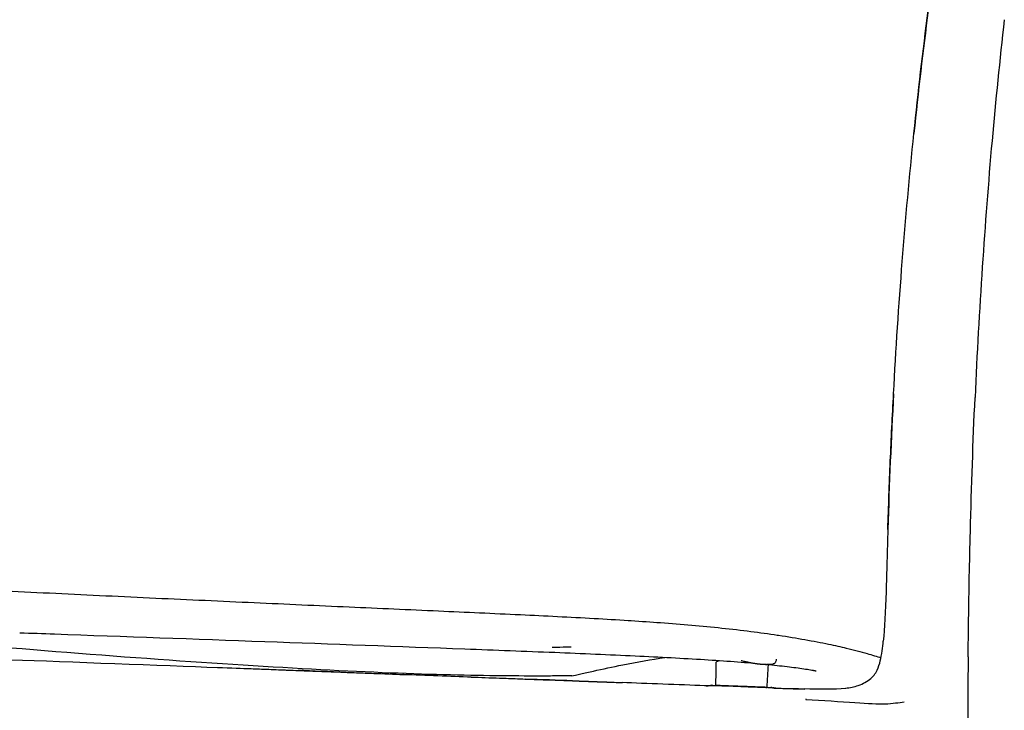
# Model space of a CAD drawing. Header units: millimetres. Extents: x -51070 to 51016057, y -411665 to 5485636.
# Tile 25 of 27: x 51015749 to 51015987, y 5484805 to 5484972. Entities that reach past the tile are written whole.
import ezdxf

# ---------------------------------------------------------------- set-up
doc = ezdxf.new("R2010")
doc.units = ezdxf.units.MM
doc.layers.add('08-01-2026-telaio-080126', color=7, linetype='Continuous', true_color=0x000000)

msp = doc.modelspace()

# ---------------------------------------------------------------- linework, layer by layer
at = {"layer": '08-01-2026-telaio-080126', "color": 7}
for points, degree in [([(51015968.31, 5484974), (51015967.05, 5484964.33), (51015965.89, 5484954.43), (51015964.84, 5484944.32)], 3), ([(51015968.31, 5484974), (51015967.05, 5484964.33), (51015965.89, 5484954.43), (51015964.84, 5484944.32)], 3), ([(51015964.84, 5484944.32), (51015965.87, 5484954.22), (51015967.02, 5484964.13), (51015968.3, 5484974)], 3), ([(51015964.84, 5484944.32), (51015965.87, 5484954.22), (51015967.02, 5484964.13), (51015968.3, 5484974)], 3), ([(51015986.67, 5484971.75), (51015985.55, 5484962.03), (51015984.57, 5484952.28), (51015983.7, 5484942.53)], 3), ([(51015986.67, 5484971.75), (51015985.55, 5484962.03), (51015984.57, 5484952.28), (51015983.7, 5484942.53)], 3), ([(51015962.04, 5484913.43), (51015962.85, 5484923.73), (51015963.78, 5484934.04), (51015964.84, 5484944.32)], 3), ([(51015962.04, 5484913.43), (51015962.85, 5484923.73), (51015963.78, 5484934.04), (51015964.84, 5484944.32)], 3), ([(51015983.7, 5484942.53), (51015982.8, 5484932.4), (51015982.02, 5484922.23), (51015981.35, 5484912.08)], 3), ([(51015983.7, 5484942.53), (51015982.8, 5484932.4), (51015982.02, 5484922.23), (51015981.35, 5484912.08)], 3), ([(51015959.94, 5484881.51), (51015960.51, 5484892.15), (51015961.21, 5484902.8), (51015962.04, 5484913.43)], 3), ([(51015959.94, 5484881.51), (51015960.51, 5484892.15), (51015961.21, 5484902.8), (51015962.04, 5484913.43)], 3), ([(51015981.35, 5484912.08), (51015980.65, 5484901.59), (51015980.07, 5484891.07), (51015979.6, 5484880.57)], 3), ([(51015981.35, 5484912.08), (51015980.65, 5484901.59), (51015980.07, 5484891.07), (51015979.6, 5484880.57)], 3), ([(51015978.47, 5484848.21), (51015978.74, 5484859.12), (51015979.12, 5484869.92), (51015979.6, 5484880.57)], 3), ([(51015978.47, 5484848.21), (51015978.74, 5484859.12), (51015979.12, 5484869.92), (51015979.6, 5484880.57)], 3), ([(51015978.05, 5484827.08), (51015978.14, 5484833.61), (51015978.28, 5484840.93), (51015978.47, 5484848.21)], 3), ([(51015978.05, 5484827.08), (51015978.14, 5484833.61), (51015978.28, 5484840.93), (51015978.47, 5484848.21)], 3), ([(51015977.93, 5484817.97), (51015977.96, 5484820.74), (51015978, 5484823.81), (51015978.05, 5484827.08)], 3), ([(51015977.93, 5484817.97), (51015977.96, 5484820.74), (51015978, 5484823.81), (51015978.05, 5484827.08)], 3), ([(51015957.46, 5484821.79), (51015957.46, 5484821.79), (51015957.46, 5484821.8), (51015957.46, 5484821.8)], 3), ([(51015957.46, 5484821.79), (51015957.46, 5484821.79), (51015957.46, 5484821.8), (51015957.46, 5484821.8)], 3), ([(51015957.46, 5484821.78), (51015957.46, 5484821.79), (51015957.46, 5484821.79), (51015957.46, 5484821.79)], 3), ([(51015957.46, 5484821.78), (51015957.46, 5484821.79), (51015957.46, 5484821.79), (51015957.46, 5484821.79)], 3), ([(51015747.09, 5484817.31), (51015760.36, 5484816.81), (51015783.68, 5484815.93), (51015796.78, 5484815.44)], 3), ([(51015917.04, 5484811.08), (51015917.08, 5484812.95), (51015917.12, 5484814.82), (51015917.15, 5484816.7)], 3), ([(51015796.78, 5484815.44), (51015800.05, 5484815.32), (51015802.69, 5484815.22), (51015804.85, 5484815.14)], 3), ([(51015804.85, 5484815.14), (51015805.58, 5484815.11), (51015806.25, 5484815.09), (51015806.87, 5484815.06)], 3), ([(51015827.83, 5484814.22), (51015823.74, 5484814.4), (51015819.69, 5484814.57), (51015816.22, 5484814.71)], 3), ([(51015929.63, 5484816.07), (51015929.53, 5484814.25), (51015929.43, 5484812.44), (51015929.33, 5484810.62)], 3), ([(51015930.88, 5484816.27), (51015930.87, 5484816.27), (51015930.86, 5484816.27)], 2), ([(51015841.64, 5484813.73), (51015841.58, 5484813.74), (51015841.49, 5484813.71), (51015841.3, 5484813.63)], 3), ([(51015841.72, 5484813.69), (51015841.7, 5484813.72), (51015841.68, 5484813.73), (51015841.64, 5484813.73)], 3), ([(51015858.02, 5484813.07), (51015853, 5484813.26), (51015846.9, 5484813.49), (51015841.72, 5484813.69)], 3), ([(51015858.02, 5484813.07), (51015857.98, 5484813.11), (51015857.97, 5484813.12), (51015857.98, 5484813.12)], 3), ([(51015857.98, 5484813.12), (51015857.98, 5484813.12), (51015858, 5484813.1), (51015858.02, 5484813.07)], 3), ([(51015882.41, 5484812.22), (51015878.92, 5484812.34), (51015874.9, 5484812.48), (51015870.98, 5484812.6)], 3), ([(51015890.71, 5484811.92), (51015891.83, 5484811.87), (51015893.07, 5484811.83), (51015894.47, 5484811.77)], 3), ([(51015914.33, 5484811.03), (51015908.36, 5484811.25), (51015900.09, 5484811.56), (51015894.47, 5484811.77)], 3), ([(51015915.39, 5484810.99), (51015915.04, 5484811), (51015914.69, 5484811.02), (51015914.33, 5484811.03)], 3), ([(51015914.74, 5484811.01), (51015915.02, 5484811), (51015915.3, 5484811.03), (51015915.57, 5484811.1)], 3), ([(51015915.57, 5484811.1), (51015915.57, 5484811.1), (51015915.78, 5484811.09), (51015916.17, 5484811.08)], 3), ([(51015915.84, 5484811.12), (51015915.84, 5484811.13), (51015916.03, 5484811.12), (51015916.41, 5484811.11)], 3), ([(51015916.28, 5484811.1), (51015915.98, 5484811.12), (51015915.84, 5484811.12), (51015915.84, 5484811.12)], 3), ([(51015916.42, 5484811.11), (51015916.81, 5484811.1), (51015917.39, 5484811.08), (51015918.13, 5484811.05)], 3), ([(51015921.71, 5484810.92), (51015922.94, 5484810.88), (51015924.17, 5484810.83), (51015925.38, 5484810.79)], 3), ([(51015925.38, 5484810.79), (51015925.9, 5484810.77), (51015926.39, 5484810.75), (51015926.87, 5484810.73)], 3), ([(51015926.87, 5484810.73), (51015927.58, 5484810.7), (51015928.2, 5484810.68), (51015928.74, 5484810.66)], 3), ([(51015928.74, 5484810.66), (51015929.42, 5484810.63), (51015929.91, 5484810.61), (51015930.22, 5484810.6)], 3), ([(51015930.23, 5484810.6), (51015930.52, 5484810.58), (51015930.61, 5484810.58), (51015930.51, 5484810.58)], 3), ([(51015930.51, 5484810.58), (51015930.47, 5484810.58), (51015930.42, 5484810.58), (51015930.34, 5484810.58)], 3), ([(51015930.45, 5484810.56), (51015930.67, 5484810.55), (51015930.79, 5484810.54), (51015930.79, 5484810.54)], 3), ([(51015930.79, 5484810.54), (51015930.79, 5484810.54), (51015930.78, 5484810.54), (51015930.75, 5484810.54)], 3), ([(51015931.52, 5484810.42), (51015933.72, 5484810.35), (51015935.96, 5484810.3), (51015938.33, 5484810.26)], 3), ([(51015938.33, 5484810.26), (51015938.34, 5484810.27), (51015938.35, 5484810.27), (51015938.36, 5484810.27)], 3), ([(51015938.36, 5484810.27), (51015938.37, 5484810.27), (51015938.39, 5484810.27), (51015938.4, 5484810.26)], 3), ([(51015948.4, 5484810.39), (51015945.65, 5484810.06), (51015941.96, 5484810.15), (51015938.4, 5484810.26)], 3), ([(51015938.4, 5484810.26), (51015938.43, 5484810.24), (51015938.46, 5484810.21), (51015938.49, 5484810.12)], 3), ([(51015948.4, 5484810.39), (51015948.37, 5484810.41), (51015948.35, 5484810.43), (51015948.37, 5484810.43)], 3), ([(51015948.37, 5484810.43), (51015948.38, 5484810.43), (51015948.42, 5484810.42), (51015948.49, 5484810.39)], 3), ([(51015938.75, 5484807.83), (51015938.76, 5484807.79), (51015938.76, 5484807.75), (51015938.76, 5484807.7)], 3), ([(51015938.76, 5484807.7), (51015942.73, 5484807.49), (51015947.25, 5484807.2), (51015950.57, 5484806.97)], 3), ([(51015950.57, 5484806.97), (51015953.9, 5484806.76), (51015956.01, 5484806.59), (51015957.85, 5484806.65)], 3), ([(51015957.85, 5484806.65), (51015959.69, 5484806.71), (51015961.26, 5484806.99), (51015962.53, 5484807.12)], 3)]:
    msp.add_open_spline(points, degree=degree, dxfattribs=at)
for points, degree, knots in [([(51015958.56, 5484848.74), (51015958.56, 5484848.74), (51015958.56, 5484848.74), (51015958.56, 5484848.74), (51015958.72, 5484854.23), (51015958.92, 5484859.72), (51015959.15, 5484865.22), (51015959.38, 5484870.64), (51015959.64, 5484876.07), (51015959.94, 5484881.51)], 3, [0.329684, 0.329684, 0.329684, 0.329684, 0.331322, 0.331322, 0.331322, 16.816438, 16.816438, 16.816438, 33.124236, 33.124236, 33.124236, 33.124236]), ([(51015958.56, 5484848.74), (51015958.56, 5484848.74), (51015958.56, 5484848.74), (51015958.56, 5484848.74), (51015958.72, 5484854.23), (51015958.92, 5484859.72), (51015959.15, 5484865.22), (51015959.38, 5484870.64), (51015959.64, 5484876.07), (51015959.94, 5484881.51)], 3, [0.329684, 0.329684, 0.329684, 0.329684, 0.331322, 0.331322, 0.331322, 16.816438, 16.816438, 16.816438, 33.124236, 33.124236, 33.124236, 33.124236]), ([(51015959.94, 5484881.5), (51015959.35, 5484870.71), (51015958.89, 5484859.78), (51015958.56, 5484848.74), (51015958.56, 5484848.74), (51015958.56, 5484848.74), (51015958.56, 5484848.74)], 3, [0.00944, 0.00944, 0.00944, 0.00944, 32.793529, 32.793529, 32.793529, 32.79519, 32.79519, 32.79519, 32.79519]), ([(51015959.94, 5484881.5), (51015959.35, 5484870.71), (51015958.89, 5484859.78), (51015958.56, 5484848.74), (51015958.56, 5484848.74), (51015958.56, 5484848.74), (51015958.56, 5484848.74)], 3, [0.00944, 0.00944, 0.00944, 0.00944, 32.793529, 32.793529, 32.793529, 32.79519, 32.79519, 32.79519, 32.79519]), ([(51015958.56, 5484848.74), (51015958.4, 5484843.5), (51015958.14, 5484833.04), (51015957.75, 5484824.83), (51015957.46, 5484821.78)], 3, [0, 0, 0, 0, 13.352871, 26.988478, 26.988478, 26.988478, 26.988478]), ([(51015958.56, 5484848.74), (51015958.4, 5484843.5), (51015958.14, 5484833.04), (51015957.75, 5484824.83), (51015957.46, 5484821.78)], 3, [0, 0, 0, 0, 13.352871, 26.988478, 26.988478, 26.988478, 26.988478]), ([(51015599.63, 5484840.58), (51015601.75, 5484840.57), (51015603.92, 5484840.54), (51015606.15, 5484840.5), (51015608.38, 5484840.46), (51015610.66, 5484840.41), (51015612.97, 5484840.34), (51015615.35, 5484840.27), (51015617.76, 5484840.19), (51015620.21, 5484840.1), (51015622.77, 5484840.01), (51015625.36, 5484839.9), (51015627.98, 5484839.8), (51015633.68, 5484839.56), (51015639.53, 5484839.29), (51015645.35, 5484839.01), (51015651.86, 5484838.69), (51015658.57, 5484838.35), (51015665.13, 5484838.02), (51015672.39, 5484837.65), (51015679.54, 5484837.28), (51015686.84, 5484836.91), (51015687.28, 5484836.88), (51015687.73, 5484836.86), (51015688.18, 5484836.84), (51015695.39, 5484836.46), (51015702.6, 5484836.09), (51015709.84, 5484835.72), (51015717.75, 5484835.32), (51015725.66, 5484834.91), (51015733.59, 5484834.52), (51015741.63, 5484834.11), (51015749.67, 5484833.72), (51015757.71, 5484833.33), (51015765.74, 5484832.94), (51015773.83, 5484832.56), (51015781.86, 5484832.18), (51015789.77, 5484831.81), (51015797.74, 5484831.45), (51015805.64, 5484831.09), (51015813.26, 5484830.74), (51015820.95, 5484830.39), (51015828.55, 5484830.05), (51015835.73, 5484829.73), (51015842.98, 5484829.4), (51015850.11, 5484829.08), (51015856.72, 5484828.78), (51015863.34, 5484828.49), (51015869.85, 5484828.18), (51015875.87, 5484827.9), (51015881.82, 5484827.6), (51015887.66, 5484827.27), (51015890.44, 5484827.12), (51015893.18, 5484826.95), (51015895.89, 5484826.78), (51015896.11, 5484826.77), (51015896.36, 5484826.75), (51015896.63, 5484826.73), (51015899.02, 5484826.58), (51015901.38, 5484826.42), (51015903.71, 5484826.25), (51015906.26, 5484826.06), (51015908.75, 5484825.86), (51015911.21, 5484825.65), (51015913.68, 5484825.43), (51015916.1, 5484825.2), (51015918.47, 5484824.95)], 3, [2.168879, 2.168879, 2.168879, 2.168879, 9.751556, 9.751556, 9.751556, 17.337589, 17.337589, 17.337589, 25.136352, 25.136352, 25.136352, 33.312648, 33.312648, 33.312648, 51.197478, 51.197478, 51.197478, 71.270484, 71.270484, 71.270484, 93.179996, 93.179996, 93.179996, 94.530241, 94.530241, 94.530241, 116.31328, 116.31328, 116.31328, 140.152128, 140.152128, 140.152128, 164.314321, 164.314321, 164.314321, 188.495047, 188.495047, 188.495047, 212.308529, 212.308529, 212.308529, 235.318509, 235.318509, 235.318509, 257.081313, 257.081313, 257.081313, 277.249164, 277.249164, 277.249164, 295.867879, 295.867879, 295.867879, 304.700296, 304.700296, 304.700296, 305.509912, 305.509912, 305.509912, 313.320134, 313.320134, 313.320134, 321.8394, 321.8394, 321.8394, 330.397611, 330.397611, 330.397611, 330.397611]), ([(51015599.63, 5484840.58), (51015601.75, 5484840.57), (51015603.92, 5484840.54), (51015606.15, 5484840.5), (51015608.38, 5484840.46), (51015610.66, 5484840.41), (51015612.97, 5484840.34), (51015615.35, 5484840.27), (51015617.76, 5484840.19), (51015620.21, 5484840.1), (51015622.77, 5484840.01), (51015625.36, 5484839.9), (51015627.98, 5484839.8), (51015633.68, 5484839.56), (51015639.53, 5484839.29), (51015645.35, 5484839.01), (51015651.86, 5484838.69), (51015658.57, 5484838.35), (51015665.13, 5484838.02), (51015672.39, 5484837.65), (51015679.54, 5484837.28), (51015686.84, 5484836.91), (51015687.28, 5484836.88), (51015687.73, 5484836.86), (51015688.18, 5484836.84), (51015695.39, 5484836.46), (51015702.6, 5484836.09), (51015709.84, 5484835.72), (51015717.75, 5484835.32), (51015725.66, 5484834.91), (51015733.59, 5484834.52), (51015741.63, 5484834.11), (51015749.67, 5484833.72), (51015757.71, 5484833.33), (51015765.74, 5484832.94), (51015773.83, 5484832.56), (51015781.86, 5484832.18), (51015789.77, 5484831.81), (51015797.74, 5484831.45), (51015805.64, 5484831.09), (51015813.26, 5484830.74), (51015820.95, 5484830.39), (51015828.55, 5484830.05), (51015835.73, 5484829.73), (51015842.98, 5484829.4), (51015850.11, 5484829.08), (51015856.72, 5484828.78), (51015863.34, 5484828.49), (51015869.85, 5484828.18), (51015875.87, 5484827.9), (51015881.82, 5484827.6), (51015887.66, 5484827.27), (51015890.44, 5484827.12), (51015893.18, 5484826.95), (51015895.89, 5484826.78), (51015896.11, 5484826.77), (51015896.36, 5484826.75), (51015896.63, 5484826.73), (51015899.02, 5484826.58), (51015901.38, 5484826.42), (51015903.71, 5484826.25), (51015906.26, 5484826.06), (51015908.75, 5484825.86), (51015911.21, 5484825.65), (51015913.68, 5484825.43), (51015916.1, 5484825.2), (51015918.47, 5484824.95)], 3, [2.168879, 2.168879, 2.168879, 2.168879, 9.751556, 9.751556, 9.751556, 17.337589, 17.337589, 17.337589, 25.136352, 25.136352, 25.136352, 33.312648, 33.312648, 33.312648, 51.197478, 51.197478, 51.197478, 71.270484, 71.270484, 71.270484, 93.179996, 93.179996, 93.179996, 94.530241, 94.530241, 94.530241, 116.31328, 116.31328, 116.31328, 140.152128, 140.152128, 140.152128, 164.314321, 164.314321, 164.314321, 188.495047, 188.495047, 188.495047, 212.308529, 212.308529, 212.308529, 235.318509, 235.318509, 235.318509, 257.081313, 257.081313, 257.081313, 277.249164, 277.249164, 277.249164, 295.867879, 295.867879, 295.867879, 304.700296, 304.700296, 304.700296, 305.509912, 305.509912, 305.509912, 313.320134, 313.320134, 313.320134, 321.8394, 321.8394, 321.8394, 330.397611, 330.397611, 330.397611, 330.397611]), ([(51015882.29, 5484813.4), (51015881.73, 5484813.4), (51015879.69, 5484813.38), (51015874.25, 5484813.35), (51015862.32, 5484813.38), (51015831.03, 5484814.07), (51015765.13, 5484818.25), (51015700.44, 5484824.13), (51015676.95, 5484826.23)], 3, [0, 0, 0, 0, 8.039589, 16.079177, 32.158354, 64.316709, 128.633417, 189.423544, 189.423544, 189.423544, 189.423544]), ([(51015927.75, 5484816.25), (51015925.81, 5484816.43), (51015923.7, 5484816.6), (51015921.46, 5484816.77), (51015919.19, 5484816.94), (51015916.78, 5484817.1), (51015914.28, 5484817.26), (51015911.71, 5484817.42), (51015909.03, 5484817.57), (51015906.28, 5484817.72), (51015903.45, 5484817.87), (51015900.53, 5484818.02), (51015897.56, 5484818.16), (51015891.3, 5484818.45), (51015884.75, 5484818.73), (51015878.14, 5484819), (51015871.05, 5484819.28), (51015863.74, 5484819.56), (51015856.47, 5484819.83), (51015840.77, 5484820.42), (51015824.11, 5484821.04), (51015808.17, 5484821.62), (51015791.36, 5484822.23), (51015774.3, 5484822.84), (51015757.44, 5484823.44), (51015754.63, 5484823.54), (51015751.82, 5484823.64), (51015749.01, 5484823.74)], 3, [1.767559, 1.767559, 1.767559, 1.767559, 10.997567, 10.997567, 10.997567, 20.346368, 20.346368, 20.346368, 29.918106, 29.918106, 29.918106, 39.78848, 39.78848, 39.78848, 60.622984, 60.622984, 60.622984, 83.017925, 83.017925, 83.017925, 131.871199, 131.871199, 131.871199, 182.755582, 182.755582, 182.755582, 190.333379, 190.333379, 190.333379, 190.333379]), ([(51015918.47, 5484824.95), (51015920.89, 5484824.69), (51015923.22, 5484824.42), (51015925.48, 5484824.13), (51015927.69, 5484823.85), (51015929.81, 5484823.55), (51015931.86, 5484823.25), (51015931.97, 5484823.23), (51015932.08, 5484823.21), (51015932.19, 5484823.2), (51015934.43, 5484822.86), (51015936.53, 5484822.51), (51015938.5, 5484822.16), (51015940.57, 5484821.79), (51015942.47, 5484821.43), (51015944.22, 5484821.06), (51015945.77, 5484820.74), (51015947.2, 5484820.42), (51015948.52, 5484820.1), (51015950.4, 5484819.65), (51015952.06, 5484819.22), (51015953.53, 5484818.8), (51015954.77, 5484818.44), (51015955.88, 5484818.1), (51015956.9, 5484817.76)], 3, [0, 0, 0, 0, 8.726338, 8.726338, 8.726338, 17.268918, 17.268918, 17.268918, 17.733146, 17.733146, 17.733146, 27.11593, 27.11593, 27.11593, 36.915568, 36.915568, 36.915568, 45.570707, 45.570707, 45.570707, 57.896201, 57.896201, 57.896201, 68.333924, 68.333924, 68.333924, 68.333924]), ([(51015918.47, 5484824.95), (51015920.89, 5484824.69), (51015923.22, 5484824.42), (51015925.48, 5484824.13), (51015927.69, 5484823.85), (51015929.81, 5484823.55), (51015931.86, 5484823.25), (51015931.97, 5484823.23), (51015932.08, 5484823.21), (51015932.19, 5484823.2), (51015934.43, 5484822.86), (51015936.53, 5484822.51), (51015938.5, 5484822.16), (51015940.57, 5484821.79), (51015942.47, 5484821.43), (51015944.22, 5484821.06), (51015945.77, 5484820.74), (51015947.2, 5484820.42), (51015948.52, 5484820.1), (51015950.4, 5484819.65), (51015952.06, 5484819.22), (51015953.53, 5484818.8), (51015954.77, 5484818.44), (51015955.88, 5484818.1), (51015956.9, 5484817.76)], 3, [0, 0, 0, 0, 8.726338, 8.726338, 8.726338, 17.268918, 17.268918, 17.268918, 17.733146, 17.733146, 17.733146, 27.11593, 27.11593, 27.11593, 36.915568, 36.915568, 36.915568, 45.570707, 45.570707, 45.570707, 57.896201, 57.896201, 57.896201, 68.333924, 68.333924, 68.333924, 68.333924]), ([(51015954.46, 5484812.8), (51015954.58, 5484812.91), (51015954.69, 5484813.01), (51015954.96, 5484813.27), (51015955.1, 5484813.42), (51015955.54, 5484813.96), (51015955.78, 5484814.37), (51015956.32, 5484815.5), (51015956.55, 5484816.27), (51015957.09, 5484818.52), (51015957.31, 5484820.28), (51015957.46, 5484821.79)], 3, [0, 0, 0, 0, 0.499982, 0.499982, 1.170121, 1.170121, 2.742269, 2.742269, 5.163007, 5.163007, 9.915971, 9.915971, 9.915971, 9.915971]), ([(51015882.1, 5484820.31), (51015881.55, 5484820.3), (51015880.05, 5484820.29), (51015878.18, 5484820.27), (51015877.55, 5484820.27)], 3, [0, 0, 0, 0, 8.016856, 11.854466, 11.854466, 11.854466, 11.854466]), ([(51015882.29, 5484813.4), (51015882.72, 5484813.5), (51015883.52, 5484813.68), (51015884.44, 5484813.89), (51015885.36, 5484814.1), (51015886.4, 5484814.33), (51015887.49, 5484814.57), (51015889.68, 5484815.06), (51015892.11, 5484815.58), (51015894.58, 5484816.07), (51015898, 5484816.75), (51015901.49, 5484817.38), (51015904.7, 5484817.8)], 3, [-65.600104, -65.600104, -65.600104, -65.600104, -62.655855, -62.655855, -62.655855, -58.486034, -58.486034, -58.486034, -48.798412, -48.798412, -48.798412, -35.405339, -35.405339, -35.405339, -35.405339]), ([(51015917.9, 5484817.02), (51015917.8, 5484817), (51015917.71, 5484816.98), (51015917.56, 5484816.94), (51015917.49, 5484816.92), (51015917.37, 5484816.88), (51015917.32, 5484816.86), (51015917.2, 5484816.79), (51015917.15, 5484816.75), (51015917.15, 5484816.7), (51015917.15, 5484816.7), (51015917.15, 5484816.7)], 3, [26.464826, 26.464826, 26.464826, 26.464826, 27.084688, 27.084688, 27.700249, 27.700249, 28.31581, 28.31581, 29.546932, 29.546932, 29.562902, 29.562902, 29.562902, 29.562902]), ([(51015923.18, 5484817.1), (51015923.2, 5484817.1), (51015923.23, 5484817.09), (51015923.26, 5484817.09), (51015923.41, 5484817.05), (51015923.56, 5484817.02), (51015923.7, 5484816.98), (51015923.84, 5484816.95), (51015923.98, 5484816.92), (51015924.11, 5484816.89), (51015924.24, 5484816.86), (51015924.36, 5484816.83), (51015924.48, 5484816.8), (51015924.6, 5484816.77), (51015924.72, 5484816.75), (51015924.82, 5484816.73), (51015924.93, 5484816.7), (51015925.04, 5484816.68), (51015925.13, 5484816.66), (51015925.24, 5484816.64), (51015925.34, 5484816.62), (51015925.43, 5484816.6), (51015925.56, 5484816.57), (51015925.69, 5484816.55), (51015925.81, 5484816.52), (51015925.93, 5484816.5), (51015926.04, 5484816.48), (51015926.15, 5484816.46), (51015926.15, 5484816.46), (51015926.16, 5484816.46), (51015926.16, 5484816.46), (51015926.17, 5484816.46), (51015926.18, 5484816.46), (51015926.19, 5484816.46), (51015926.29, 5484816.44), (51015926.4, 5484816.42), (51015926.5, 5484816.41), (51015926.61, 5484816.39), (51015926.72, 5484816.37), (51015926.83, 5484816.36), (51015926.93, 5484816.34), (51015927.04, 5484816.33), (51015927.15, 5484816.31), (51015927.25, 5484816.3), (51015927.36, 5484816.29), (51015927.46, 5484816.28), (51015927.56, 5484816.27), (51015927.65, 5484816.26), (51015927.75, 5484816.25)], 3, [-10.133503, -10.133503, -10.133503, -10.133503, -10.028531, -10.028531, -10.028531, -9.430556, -9.430556, -9.430556, -8.883724, -8.883724, -8.883724, -8.384674, -8.384674, -8.384674, -7.929676, -7.929676, -7.929676, -7.515389, -7.515389, -7.515389, -7.119889, -7.119889, -7.119889, -6.617402, -6.617402, -6.617402, -6.169292, -6.169292, -6.169292, -6.153297, -6.153297, -6.153297, -6.113763, -6.113763, -6.113763, -5.702869, -5.702869, -5.702869, -5.274142, -5.274142, -5.274142, -4.850389, -4.850389, -4.850389, -4.431858, -4.431858, -4.431858, -4.063293, -4.063293, -4.063293, -4.063293]), ([(51015931.62, 5484817.43), (51015931.62, 5484817.32), (51015931.61, 5484817.09), (51015931.48, 5484816.7), (51015931.21, 5484816.37), (51015930.98, 5484816.28), (51015930.88, 5484816.27)], 3, [-1, -1, -1, -1, -0.785714, -0.571429, -0.285714, 0, 0, 0, 0]), ([(51015977.93, 5484817.97), (51015977.89, 5484813.81), (51015977.87, 5484810.34), (51015977.87, 5484807.01), (51015977.87, 5484803.68), (51015977.88, 5484800.49), (51015977.91, 5484796.93)], 3, [0, 0, 0, 0, 10.959753, 10.959753, 10.959753, 21.043315, 21.043315, 21.043315, 21.043315]), ([(51015977.93, 5484817.97), (51015977.89, 5484813.81), (51015977.87, 5484810.34), (51015977.87, 5484807.01), (51015977.87, 5484803.68), (51015977.88, 5484800.49), (51015977.91, 5484796.93)], 3, [0, 0, 0, 0, 10.959753, 10.959753, 10.959753, 21.043315, 21.043315, 21.043315, 21.043315]), ([(51015806.87, 5484815.06), (51015807.52, 5484815.04), (51015808.26, 5484815.01), (51015809.92, 5484814.95), (51015810.7, 5484814.92), (51015811.82, 5484814.88), (51015812.2, 5484814.86), (51015812.91, 5484814.83), (51015813.25, 5484814.82), (51015814.58, 5484814.77), (51015815.47, 5484814.74), (51015816.27, 5484814.71)], 3, [10.116895, 10.116895, 10.116895, 10.116895, 12.411727, 12.411727, 14.591612, 14.591612, 15.716539, 15.716539, 16.701934, 16.701934, 19.517412, 19.517412, 19.517412, 19.517412]), ([(51015816.27, 5484814.71), (51015818.12, 5484814.64), (51015820.05, 5484814.56), (51015821.9, 5484814.49), (51015823.95, 5484814.41), (51015825.99, 5484814.33), (51015828.03, 5484814.25)], 3, [0, 0, 0, 0, 5.628275, 5.628275, 5.628275, 11.76598, 11.76598, 11.76598, 11.76598]), ([(51015828.03, 5484814.25), (51015828.82, 5484814.22), (51015829.58, 5484814.19), (51015830.32, 5484814.17), (51015831.73, 5484814.11), (51015833.11, 5484814.06), (51015834.45, 5484814.01), (51015836.88, 5484813.91), (51015839.28, 5484813.82), (51015841.64, 5484813.73)], 3, [0, 0, 0, 0, 2.291659, 2.291659, 2.291659, 6.431439, 6.431439, 6.431439, 13.629349, 13.629349, 13.629349, 13.629349]), ([(51015927.75, 5484816.25), (51015927.76, 5484816.25), (51015927.77, 5484816.25), (51015927.78, 5484816.25), (51015927.89, 5484816.24), (51015927.99, 5484816.23), (51015928.09, 5484816.22), (51015928.2, 5484816.21), (51015928.3, 5484816.21), (51015928.4, 5484816.2), (51015928.5, 5484816.2), (51015928.6, 5484816.19), (51015928.71, 5484816.19), (51015928.81, 5484816.19), (51015928.91, 5484816.18), (51015929.01, 5484816.18), (51015929.11, 5484816.18), (51015929.21, 5484816.18), (51015929.31, 5484816.18), (51015929.41, 5484816.18), (51015929.51, 5484816.19), (51015929.61, 5484816.19), (51015929.71, 5484816.19), (51015929.81, 5484816.2), (51015929.91, 5484816.2), (51015930.02, 5484816.2), (51015930.12, 5484816.21), (51015930.22, 5484816.22), (51015930.33, 5484816.22), (51015930.43, 5484816.23), (51015930.53, 5484816.24), (51015930.64, 5484816.25), (51015930.75, 5484816.26), (51015930.86, 5484816.27)], 3, [-4.063293, -4.063293, -4.063293, -4.063293, -4.014483, -4.014483, -4.014483, -3.60735, -3.60735, -3.60735, -3.204625, -3.204625, -3.204625, -2.805826, -2.805826, -2.805826, -2.410209, -2.410209, -2.410209, -2.016706, -2.016706, -2.016706, -1.623826, -1.623826, -1.623826, -1.229498, -1.229498, -1.229498, -0.830787, -0.830787, -0.830787, -0.423328, -0.423328, -0.423328, 0, 0, 0, 0]), ([(51015941.26, 5484814.55), (51015941.26, 5484814.55), (51015941.22, 5484814.55), (51015941.13, 5484814.57), (51015941.06, 5484814.58), (51015940.9, 5484814.61), (51015940.8, 5484814.63), (51015940.69, 5484814.65), (51015940.66, 5484814.65), (51015940.62, 5484814.66), (51015940.58, 5484814.67), (51015939.72, 5484814.82), (51015938.63, 5484814.99), (51015937.35, 5484815.17), (51015936.1, 5484815.34), (51015934.66, 5484815.53), (51015933.05, 5484815.71), (51015931.45, 5484815.89), (51015929.68, 5484816.07), (51015927.75, 5484816.25)], 3, [35.023944, 35.023944, 35.023944, 35.023944, 35.881658, 35.881658, 36.881446, 36.881446, 38.019101, 38.019101, 38.019101, 38.446263, 38.446263, 38.446263, 48.090791, 48.090791, 48.090791, 57.476462, 57.476462, 57.476462, 66.718366, 66.718366, 66.718366, 66.718366]), ([(51015928.99, 5484816.13), (51015929.06, 5484816.14), (51015929.2, 5484816.15), (51015929.31, 5484816.16), (51015929.43, 5484816.18), (51015929.48, 5484816.18), (51015929.6, 5484816.21), (51015929.64, 5484816.23), (51015929.64, 5484816.25)], 3, [6.974793, 6.974793, 6.974793, 6.974793, 7.386733, 8.002294, 8.002294, 8.617855, 8.617855, 9.835009, 9.835009, 9.835009, 9.835009]), ([(51015929.64, 5484816.25), (51015929.64, 5484816.25), (51015929.64, 5484816.25), (51015929.64, 5484816.25), (51015929.64, 5484816.25), (51015929.64, 5484816.25)], 3, [9.84522037, 9.84522037, 9.84522037, 9.84522037, 9.8489782, 9.8489782, 9.85873358, 9.85873358, 9.85873358, 9.85873358]), ([(51015857.98, 5484813.12), (51015860.23, 5484813.04), (51015862.52, 5484812.95), (51015864.85, 5484812.87), (51015866.29, 5484812.81), (51015867.72, 5484812.76), (51015869.13, 5484812.71), (51015869.75, 5484812.69), (51015870.35, 5484812.66), (51015870.93, 5484812.64)], 3, [0, 0, 0, 0, 6.890325, 6.890325, 6.890325, 11.189354, 11.189354, 11.189354, 13.003322, 13.003322, 13.003322, 13.003322]), ([(51015870.93, 5484812.64), (51015872.91, 5484812.57), (51015874.89, 5484812.5), (51015876.87, 5484812.43), (51015878.72, 5484812.36), (51015880.59, 5484812.29), (51015882.44, 5484812.22)], 3, [0, 0, 0, 0, 5.978348, 5.978348, 5.978348, 11.589847, 11.589847, 11.589847, 11.589847]), ([(51015882.44, 5484812.22), (51015882.87, 5484812.21), (51015883.3, 5484812.19), (51015883.73, 5484812.17), (51015884.15, 5484812.16), (51015884.58, 5484812.14), (51015885, 5484812.13), (51015885.08, 5484812.12), (51015885.15, 5484812.12), (51015885.51, 5484812.11), (51015885.86, 5484812.1), (51015886.3, 5484812.08), (51015886.74, 5484812.06), (51015887.2, 5484812.05), (51015887.66, 5484812.03), (51015888.02, 5484812.02), (51015888.38, 5484812), (51015888.5, 5484812), (51015888.62, 5484811.99), (51015889.13, 5484811.97), (51015889.63, 5484811.96), (51015890.17, 5484811.94), (51015890.71, 5484811.92)], 2, [0, 0, 0, 1, 1, 2, 2, 3, 3, 4, 4, 5, 5, 6, 6, 7, 7, 8, 8, 9, 9, 10, 10, 11, 11, 11]), ([(51015948.37, 5484810.43), (51015949.4, 5484810.56), (51015950.44, 5484810.76), (51015952.56, 5484811.49), (51015953.56, 5484812.03), (51015954.46, 5484812.8)], 3, [0, 0, 0, 0, 3.120724, 3.120724, 6.768181, 6.768181, 6.768181, 6.768181]), ([(51015918.13, 5484811.05), (51015918.63, 5484811.03), (51015919.2, 5484811.01), (51015919.81, 5484810.99), (51015920.41, 5484810.97), (51015921.05, 5484810.95), (51015921.71, 5484810.92)], 3, [0, 0, 0, 0, 2.014787, 2.014787, 2.014787, 4.012389, 4.012389, 4.012389, 4.012389]), ([(51015930.79, 5484810.54), (51015930.89, 5484810.51), (51015930.99, 5484810.49), (51015931.16, 5484810.46), (51015931.23, 5484810.45), (51015931.33, 5484810.44), (51015931.38, 5484810.43), (51015931.44, 5484810.43), (51015931.46, 5484810.43), (51015931.52, 5484810.42), (51015931.52, 5484810.42), (51015931.52, 5484810.42)], 3, [0.005358, 0.005358, 0.005358, 0.005358, 0.349115, 0.349115, 0.546953, 0.546953, 0.676543, 0.676543, 0.773343, 0.773343, 1.027915, 1.027915, 1.027915, 1.027915]), ([(51015931.52, 5484810.42), (51015931.59, 5484810.42), (51015931.66, 5484810.42), (51015931.89, 5484810.41), (51015932.05, 5484810.41), (51015932.42, 5484810.4), (51015932.62, 5484810.4), (51015933.4, 5484810.38), (51015934.07, 5484810.36), (51015935.77, 5484810.33), (51015937.23, 5484810.31), (51015938.36, 5484810.3)], 3, [0.646493, 0.646493, 0.646493, 0.646493, 0.916578, 0.916578, 1.506712, 1.506712, 2.17688, 2.17688, 4.050822, 4.050822, 7.737257, 7.737257, 7.737257, 7.737257])]:
    msp.add_open_spline(points, degree=degree, knots=knots, dxfattribs=at)
for points, weights in [([(51015916.17, 5484811.08), (51015916.29, 5484811.11), (51015916.42, 5484811.11)], [1, 0.990378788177, 1]), ([(51015923.19, 5484810.85), (51015929.33, 5484810.62), (51015929.33, 5484810.62)], [1, 0.707107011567, 1]), ([(51015930.22, 5484810.6), (51015930.34, 5484810.59), (51015930.45, 5484810.56)], [1, 0.992360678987, 1]), ([(51015931.49, 5484810.43), (51015931.11, 5484810.44), (51015930.75, 5484810.54)], [1, 0.992067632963, 1])]:
    msp.add_rational_spline(points, weights, degree=2, dxfattribs=at)
msp.add_rational_spline([(51015929.33, 5484810.62), (51015929.33, 5484810.62), (51015923.19, 5484810.85), (51015917.04, 5484811.08), (51015917.04, 5484811.08)], [1, 0.707106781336, 1, 0.707106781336, 1], degree=2, knots=[-28.981196, -28.981196, -28.981196, -19.320799, -19.320799, -9.660401, -9.660401, -9.660401], dxfattribs=at)

doc.saveas('drawing.dxf')
